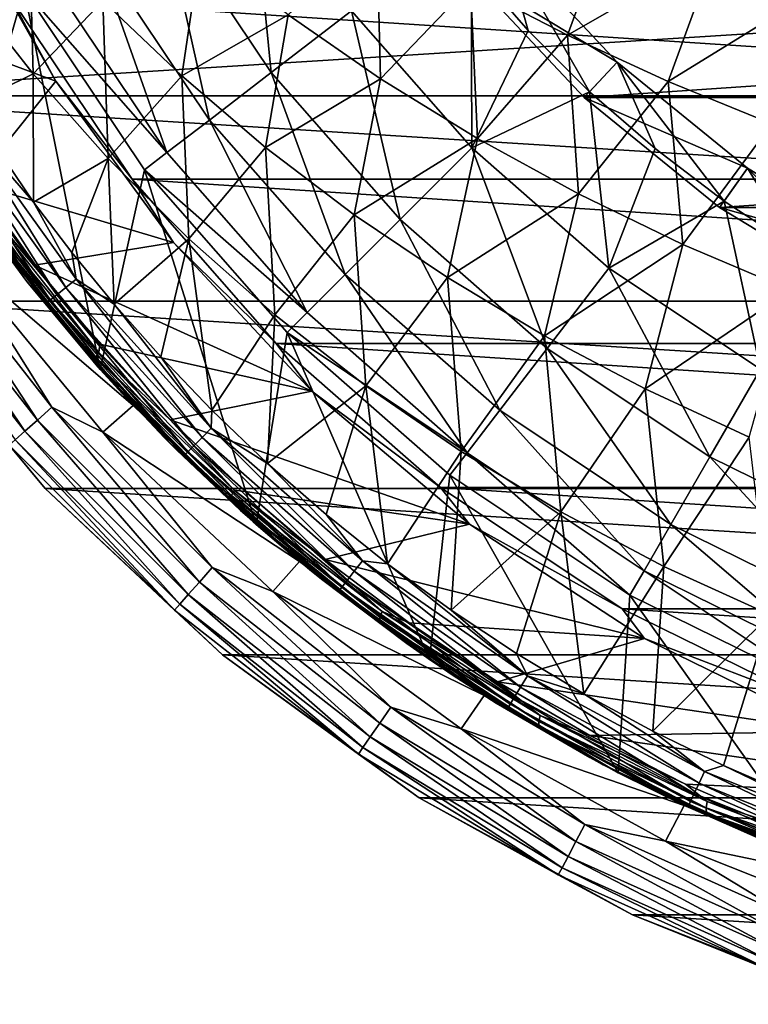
# Model space of a CAD drawing. Header units: metres. Extents: x -31 to 167, y -24 to 31.
# Tile 2 of 155: x -18 to -9, y -23 to -11. Entities that reach past the tile are written whole.
import ezdxf

# ---------------------------------------------------------------- set-up
doc = ezdxf.new("R2010")
doc.units = ezdxf.units.M
doc.layers.add('solid_12_381_042_XXX', color=7, linetype='CONTINUOUS')

msp = doc.modelspace()

# ---------------------------------------------------------------- linework, layer by layer
at = {"layer": 'solid_12_381_042_XXX'}
for points in [[(-17.753668, -10.249641, 115.540306), (-18.939672, -7.844634, 115.540306), (-18.495422, -12.812781, 115.540306)], [(-16.038996, -9.259926, 122.826996), (-14.693117, -11.274215, 122.826996), (-14.952524, -8.632657, 125.025543)], [(-14.693117, -11.274215, 122.826996), (-13.697815, -10.510501, 125.025543), (-14.952524, -8.632657, 125.025543)], [(-22.314415, -8.835392, -4), (22.31439, -8.835459, -4), (-21.031328, -11.562112, -4)], [(-21.031328, -11.562112, -4), (22.31439, -8.835459, -4), (21.031292, -11.562178, -4)], [(-19.67778, -10.516555, 127.266205), (-18.562326, -9.251702, 126.746056), (-17.363073, -11.379349, 126.186836)], [(-17.363073, -11.379349, 126.186836), (-18.562326, -9.251702, 126.746056), (-17.920458, -10.347077, 128.090302)], [(-16.87627, -9.743317, 120.487595), (-15.460134, -11.862757, 120.487595), (-16.038996, -9.259926, 122.826996)], [(-15.460134, -11.862757, 120.487595), (-14.693117, -11.274215, 122.826996), (-16.038996, -9.259926, 122.826996)], [(-10.448956, -9.245316, 145.565979), (-12.226685, -10.186636, 145.47319), (-11.022037, -10.808984, 145.503418)], [(-9.184208, -9.75174, 145.600677), (-10.448956, -9.245316, 145.565979), (-11.022037, -10.808984, 145.503418)], [(-17.689791, -9.409876, 145.256775), (-18.499195, -10.194297, 145.200439), (-17.641485, -11.290205, 145.211227)], [(-16.778614, -10.383787, 145.274689), (-17.689791, -9.409876, 145.256775), (-17.641485, -11.290205, 145.211227)], [(-13.384637, -9.519389, 145.442734), (-14.483171, -10.558069, 145.370514), (-13.339313, -11.3511, 145.396103)], [(-12.226685, -10.186636, 145.47319), (-13.384637, -9.519389, 145.442734), (-13.339313, -11.3511, 145.396103)], [(-12.294559, -10.003278, 124.040306), (-11.82938, -9.624358, 124.640305), (-10.409074, -11.145119, 124.640305)], [(-11.829184, -9.624562, 127.040306), (-12.217558, -9.939413, 127.040306), (-11.510565, -10.750318, 127.040306)], [(-11.82938, -9.624358, 124.640305), (-11.829184, -9.624562, 127.040306), (-10.409217, -11.144981, 127.040306)], [(-10.409074, -11.145119, 124.640305), (-11.82938, -9.624358, 124.640305), (-10.409217, -11.144981, 127.040306)], [(-11.829184, -9.624562, 127.040306), (-11.510565, -10.750318, 127.040306), (-10.750116, -11.510666, 127.040306)], [(-10.409217, -11.144981, 127.040306), (-11.829184, -9.624562, 127.040306), (-10.750116, -11.510666, 127.040306)], [(-16.87627, -9.743317, 120.487595), (-17.450937, -10.075085, 118.044807), (-15.986578, -12.266696, 118.044807)], [(-16.87627, -9.743317, 120.487595), (-15.986578, -12.266696, 118.044807), (-15.460134, -11.862757, 120.487595)], [(-15.56737, -9.717869, 145.344986), (-16.778614, -10.383787, 145.274689), (-15.801977, -11.316046, 145.292862)], [(-14.483171, -10.558069, 145.370514), (-15.56737, -9.717869, 145.344986), (-15.801977, -11.316046, 145.292862)], [(-9.184208, -9.75174, 145.600677), (-11.022037, -10.808984, 145.503418), (-9.776134, -11.383907, 145.533249)], [(-7.887414, -10.213965, 145.634689), (-9.184208, -9.75174, 145.600677), (-9.776134, -11.383907, 145.533249)], [(-13.697815, -10.510501, 125.025543), (-12.208733, -12.208506, 125.025543), (-12.217558, -9.939413, 127.040306)], [(-10.818725, -11.583505, 124.040306), (-12.294559, -10.003278, 124.040306), (-10.409074, -11.145119, 124.640305)], [(12.294559, -10.003278, 124.040306), (-12.294559, -10.003278, 124.040306), (-10.818725, -11.583505, 124.040306)], [(-12.208733, -12.208506, 125.025543), (-11.510565, -10.750318, 127.040306), (-12.217558, -9.939413, 127.040306)], [(12.294559, -10.003278, 124.040306), (-10.818725, -11.583505, 124.040306), (10.818725, -11.583505, 124.040306)], [(-15.986578, -12.266696, 118.044807), (-17.450937, -10.075085, 118.044807), (-17.753668, -10.249641, 115.540306)], [(-17.641485, -11.290205, 145.211227), (-18.499195, -10.194297, 145.200439), (-18.449244, -11.684975, 145.162689)], [(-17.753668, -10.249641, 115.540306), (-18.495422, -12.812781, 115.540306), (-16.81115, -14.954416, 115.540306)], [(-16.263683, -12.47958, 115.540306), (-17.753668, -10.249641, 115.540306), (-16.81115, -14.954416, 115.540306)], [(-15.986578, -12.266696, 118.044807), (-17.753668, -10.249641, 115.540306), (-16.263683, -12.47958, 115.540306)], [(-12.226685, -10.186636, 145.47319), (-13.339313, -11.3511, 145.396103), (-12.139421, -12.092172, 145.4216)], [(-11.022037, -10.808984, 145.503418), (-12.226685, -10.186636, 145.47319), (-12.139421, -12.092172, 145.4216)], [(-7.887414, -10.213965, 145.634689), (-9.776134, -11.383907, 145.533249), (-8.494644, -11.909041, 145.562546)], [(-17.920458, -10.347077, 128.090302), (17.920458, -10.347077, 128.090302), (16.417189, -12.596886, 128.090302)], [(-17.920458, -10.347077, 128.090302), (16.417189, -12.596886, 128.090302), (-16.417189, -12.596886, 128.090302)], [(-17.363073, -11.379349, 126.186836), (-17.920458, -10.347077, 128.090302), (-16.417189, -12.596886, 128.090302)], [(-16.778614, -10.383787, 145.274689), (-17.641485, -11.290205, 145.211227), (-16.711535, -12.33956, 145.222214)], [(-15.801977, -11.316046, 145.292862), (-16.778614, -10.383787, 145.274689), (-16.711535, -12.33956, 145.222214)], [(-18.373247, -12.64518, 126.65789), (-19.67778, -10.516555, 127.266205), (-17.363073, -11.379349, 126.186836)], [(-14.483171, -10.558069, 145.370514), (-15.801977, -11.316046, 145.292862), (-14.762988, -12.201865, 145.311172)], [(-13.339313, -11.3511, 145.396103), (-14.483171, -10.558069, 145.370514), (-14.762988, -12.201865, 145.311172)], [(-14.693117, -11.274215, 122.826996), (-13.095835, -13.095599, 122.826996), (-13.697815, -10.510501, 125.025543)], [(-13.095835, -13.095599, 122.826996), (-12.208733, -12.208506, 125.025543), (-13.697815, -10.510501, 125.025543)], [(-12.208733, -12.208506, 125.025543), (-10.750116, -11.510666, 127.040306), (-11.510565, -10.750318, 127.040306)], [(-11.022037, -10.808984, 145.503418), (-12.139421, -12.092172, 145.4216), (-10.889104, -12.777958, 145.446854)], [(-9.776134, -11.383907, 145.533249), (-11.022037, -10.808984, 145.503418), (-10.889104, -12.777958, 145.446854)], [(-10.818725, -11.583505, 124.040306), (-10.409074, -11.145119, 124.640305), (-8.794412, -12.458765, 124.640305)], [(-10.409217, -11.144981, 127.040306), (-10.750116, -11.510666, 127.040306), (-9.9399, -12.217217, 127.040306)], [(-10.409217, -11.144981, 127.040306), (-9.9399, -12.217217, 127.040306), (-9.082355, -12.867473, 127.040306)], [(-8.794751, -12.458478, 127.040306), (-10.409217, -11.144981, 127.040306), (-9.082355, -12.867473, 127.040306)], [(-10.409074, -11.145119, 124.640305), (-10.409217, -11.144981, 127.040306), (-8.794751, -12.458478, 127.040306)], [(-8.794412, -12.458765, 124.640305), (-10.409074, -11.145119, 124.640305), (-8.794751, -12.458478, 127.040306)], [(-17.641485, -11.290205, 145.211227), (-18.449244, -11.684975, 145.162689), (-17.637018, -12.879461, 145.163361)], [(-16.711535, -12.33956, 145.222214), (-17.641485, -11.290205, 145.211227), (-17.637018, -12.879461, 145.163361)], [(-15.801977, -11.316046, 145.292862), (-16.711535, -12.33956, 145.222214), (-15.712675, -13.337274, 145.233322)], [(-14.762988, -12.201865, 145.311172), (-15.801977, -11.316046, 145.292862), (-15.712675, -13.337274, 145.233322)], [(-15.460134, -11.862757, 120.487595), (-13.779469, -13.779222, 120.487595), (-14.693117, -11.274215, 122.826996)], [(-13.339313, -11.3511, 145.396103), (-14.762988, -12.201865, 145.311172), (-13.664762, -13.036471, 145.329514)], [(-13.779469, -13.779222, 120.487595), (-13.095835, -13.095599, 122.826996), (-14.693117, -11.274215, 122.826996)], [(-12.139421, -12.092172, 145.4216), (-13.339313, -11.3511, 145.396103), (-13.664762, -13.036471, 145.329514)], [(-18.373247, -12.64518, 126.65789), (-17.363073, -11.379349, 126.186836), (-15.904056, -13.379427, 125.506485)], [(-15.904056, -13.379427, 125.506485), (-17.363073, -11.379349, 126.186836), (-16.417189, -12.596886, 128.090302)], [(-9.776134, -11.383907, 145.533249), (-10.889104, -12.777958, 145.446854), (-9.594637, -13.405616, 145.47168)], [(-8.494644, -11.909041, 145.562546), (-9.776134, -11.383907, 145.533249), (-9.594637, -13.405616, 145.47168)], [(-21.031328, -11.562112, -4), (21.031292, -11.562178, -4), (19.416151, -14.1072, -4)], [(-21.031328, -11.562112, -4), (19.416151, -14.1072, -4), (-19.416176, -14.107165, -4)], [(-12.208733, -12.208506, 125.025543), (-10.510755, -13.69762, 125.025543), (-10.750116, -11.510666, 127.040306)], [(-9.140726, -12.948683, 124.040306), (-10.818725, -11.583505, 124.040306), (-8.794412, -12.458765, 124.640305)], [(10.818725, -11.583505, 124.040306), (-10.818725, -11.583505, 124.040306), (-9.140726, -12.948683, 124.040306)], [(-10.510755, -13.69762, 125.025543), (-9.9399, -12.217217, 127.040306), (-10.750116, -11.510666, 127.040306)], [(10.818725, -11.583505, 124.040306), (-9.140726, -12.948683, 124.040306), (9.140726, -12.948683, 124.040306)], [(-17.637018, -12.879461, 145.163361), (-18.449244, -11.684975, 145.162689), (-18.563787, -11.810652, 145.13385)], [(-18.563787, -11.810652, 145.13385), (-18.70133, -11.898202, 145.060791), (-17.236671, -13.937485, 145.061417)], [(-17.110027, -13.83502, 145.134781), (-18.563787, -11.810652, 145.13385), (-17.236671, -13.937485, 145.061417)], [(-17.637018, -12.879461, 145.163361), (-18.563787, -11.810652, 145.13385), (-17.110027, -13.83502, 145.134781)], [(-18.70133, -11.898202, 145.060791), (-18.822443, -11.975324, 144.94426), (-17.348108, -14.027683, 144.944626)], [(-17.236671, -13.937485, 145.061417), (-18.70133, -11.898202, 145.060791), (-17.348108, -14.027683, 144.944626)], [(-15.460134, -11.862757, 120.487595), (-15.986578, -12.266696, 118.044807), (-14.248685, -14.248421, 118.044807)], [(-15.460134, -11.862757, 120.487595), (-14.248685, -14.248421, 118.044807), (-13.779469, -13.779222, 120.487595)], [(-8.494644, -11.909041, 145.562546), (-9.594637, -13.405616, 145.47168), (-8.262293, -13.972307, 145.495926)], [(-18.913586, -12.033394, 144.794189), (-18.967171, -12.067579, 144.627167), (-17.480988, -14.135374, 144.627197)], [(-17.480988, -14.135374, 144.627197), (-18.967171, -12.067579, 144.627167), (-18.516741, -12.782031, 144.465256)], [(-18.822443, -11.975324, 144.94426), (-18.913586, -12.033394, 144.794189), (-17.431868, -14.095528, 144.794342)], [(-17.431868, -14.095528, 144.794342), (-18.913586, -12.033394, 144.794189), (-17.480988, -14.135374, 144.627197)], [(-17.348108, -14.027683, 144.944626), (-18.822443, -11.975324, 144.94426), (-17.431868, -14.095528, 144.794342)], [(-14.762988, -12.201865, 145.311172), (-15.712675, -13.337274, 145.233322), (-14.648249, -14.278261, 145.244476)], [(-13.664762, -13.036471, 145.329514), (-14.762988, -12.201865, 145.311172), (-14.648249, -14.278261, 145.244476)], [(-12.139421, -12.092172, 145.4216), (-13.664762, -13.036471, 145.329514), (-12.511297, -13.815769, 145.347778)], [(-10.889104, -12.777958, 145.446854), (-12.139421, -12.092172, 145.4216), (-12.511297, -13.815769, 145.347778)], [(-14.248685, -14.248421, 118.044807), (-15.986578, -12.266696, 118.044807), (-16.263683, -12.47958, 115.540306)], [(-13.095835, -13.095599, 122.826996), (-11.27448, -14.692914, 122.826996), (-12.208733, -12.208506, 125.025543)], [(-11.27448, -14.692914, 122.826996), (-10.510755, -13.69762, 125.025543), (-12.208733, -12.208506, 125.025543)], [(-10.510755, -13.69762, 125.025543), (-9.082355, -12.867473, 127.040306), (-9.9399, -12.217217, 127.040306)], [(-16.711535, -12.33956, 145.222214), (-17.637018, -12.879461, 145.163361), (-17.163723, -13.504471, 145.163773)], [(-16.711535, -12.33956, 145.222214), (-17.163723, -13.504471, 145.163773), (-16.639288, -14.146247, 145.164246)], [(-15.712675, -13.337274, 145.233322), (-16.711535, -12.33956, 145.222214), (-16.639288, -14.146247, 145.164246)], [(-16.263683, -12.47958, 115.540306), (-16.81115, -14.954416, 115.540306), (-14.880536, -16.8766, 115.540306)], [(-14.49544, -14.495886, 115.540306), (-16.263683, -12.47958, 115.540306), (-14.880536, -16.8766, 115.540306)], [(-14.248685, -14.248421, 118.044807), (-16.263683, -12.47958, 115.540306), (-14.49544, -14.495886, 115.540306)], [(-9.140726, -12.948683, 124.040306), (-8.794412, -12.458765, 124.640305), (-7.015931, -13.540281, 124.640305)], [(-8.794751, -12.458478, 127.040306), (-9.082355, -12.867473, 127.040306), (-8.183687, -13.456905, 127.040306)], [(-8.794751, -12.458478, 127.040306), (-8.183687, -13.456905, 127.040306), (-7.245767, -13.984315, 127.040306)], [(-7.016112, -13.540147, 127.040306), (-8.794751, -12.458478, 127.040306), (-7.245767, -13.984315, 127.040306)], [(-8.794412, -12.458765, 124.640305), (-8.794751, -12.458478, 127.040306), (-7.016112, -13.540147, 127.040306)], [(-7.015931, -13.540281, 124.640305), (-8.794412, -12.458765, 124.640305), (-7.016112, -13.540147, 127.040306)], [(-17.625364, -13.661716, 126.309143), (-18.373247, -12.64518, 126.65789), (-15.904056, -13.379427, 125.506485)], [(-18.328701, -12.844679, 126.65155), (-18.373247, -12.64518, 126.65789), (-17.625364, -13.661716, 126.309143)], [(-16.417189, -12.596886, 128.090302), (16.417189, -12.596886, 128.090302), (14.632557, -14.631887, 128.090302)], [(-16.417189, -12.596886, 128.090302), (14.632557, -14.631887, 128.090302), (-14.632557, -14.631887, 128.090302)], [(-15.904056, -13.379427, 125.506485), (-16.417189, -12.596886, 128.090302), (-14.632557, -14.631887, 128.090302)], [(-16.900312, -14.8536, 126.197037), (-16.840891, -14.920938, 144.467346), (-18.516741, -12.782031, 144.465256)], [(-17.480988, -14.135374, 144.627197), (-18.516741, -12.782031, 144.465256), (-16.840891, -14.920938, 144.467346)], [(-17.722528, -13.862251, 126.575203), (-16.900312, -14.8536, 126.197037), (-18.516741, -12.782031, 144.465256)], [(-18.48173, -12.832603, 126.924606), (-17.722528, -13.862251, 126.575203), (-18.516741, -12.782031, 144.465256)], [(-16.81115, -14.954416, 115.540306), (-18.495422, -12.812781, 115.540306), (-18.202883, -13.225168)], [(-10.889104, -12.777958, 145.446854), (-12.511297, -13.815769, 145.347778), (-11.308094, -14.536837, 145.365845)], [(-9.594637, -13.405616, 145.47168), (-10.889104, -12.777958, 145.446854), (-11.308094, -14.536837, 145.365845)], [(-18.393019, -12.940397, 126.80481), (-17.722528, -13.862251, 126.575203), (-18.48173, -12.832603, 126.924606)], [(-16.867573, -14.803445, 126.016899), (-18.393019, -12.940397, 126.80481), (-18.372387, -12.897515, 126.718605)], [(-18.372387, -12.897515, 126.718605), (-18.328701, -12.844679, 126.65155), (-16.82955, -14.743434, 125.952484)], [(-16.867573, -14.803445, 126.016899), (-18.372387, -12.897515, 126.718605), (-16.82955, -14.743434, 125.952484)], [(-18.328701, -12.844679, 126.65155), (-17.625364, -13.661716, 126.309143), (-16.81562, -14.639499, 125.931557)], [(-16.82955, -14.743434, 125.952484), (-18.328701, -12.844679, 126.65155), (-16.81562, -14.639499, 125.931557)], [(-17.163723, -13.504471, 145.163773), (-17.637018, -12.879461, 145.163361), (-17.110027, -13.83502, 145.134781)], [(-10.510755, -13.69762, 125.025543), (-8.632935, -14.952365, 125.025543), (-9.082355, -12.867473, 127.040306)], [(-8.632935, -14.952365, 125.025543), (-8.183687, -13.456905, 127.040306), (-9.082355, -12.867473, 127.040306)], [(-18.393019, -12.940397, 126.80481), (-16.88361, -14.85215, 126.10096), (-17.722528, -13.862251, 126.575203)], [(-16.867573, -14.803445, 126.016899), (-16.88361, -14.85215, 126.10096), (-18.393019, -12.940397, 126.80481)], [(-13.664762, -13.036471, 145.329514), (-14.648249, -14.278261, 145.244476), (-13.522161, -15.157912, 145.255615)], [(-12.511297, -13.815769, 145.347778), (-13.664762, -13.036471, 145.329514), (-13.522161, -15.157912, 145.255615)], [(-7.292141, -14.072881, 124.040306), (-9.140726, -12.948683, 124.040306), (-7.015931, -13.540281, 124.640305)], [(9.140726, -12.948683, 124.040306), (-9.140726, -12.948683, 124.040306), (-7.292141, -14.072881, 124.040306)], [(-13.779469, -13.779222, 120.487595), (-11.863034, -15.45992, 120.487595), (-13.095835, -13.095599, 122.826996)], [(-11.863034, -15.45992, 120.487595), (-11.27448, -14.692914, 122.826996), (-13.095835, -13.095599, 122.826996)], [(-19.340307, -13.34965, -0.134106), (-17.590172, -15.583532, -0.134106), (-19.141632, -13.212515, -0.034074)], [(-18.618462, -13.503809), (-19.141632, -13.212515, -0.034074), (-17.409475, -15.42345, -0.034074)], [(-17.590172, -15.583532, -0.134106), (-17.409475, -15.42345, -0.034074), (-19.141632, -13.212515, -0.034074)], [(-18.618462, -13.503809), (-16.402058, -15.401991), (-18.202883, -13.225168)], [(-16.81115, -14.954416, 115.540306), (-18.202883, -13.225168), (-16.402058, -15.401991)], [(-19.510872, -13.467381, -0.293264), (-17.745302, -15.720965, -0.293264), (-19.340307, -13.34965, -0.134106)], [(-17.745302, -15.720965, -0.293264), (-17.590172, -15.583532, -0.134106), (-19.340307, -13.34965, -0.134106)], [(-17.625364, -13.661716, 126.309143), (-15.904056, -13.379427, 125.506485), (-14.190793, -15.222461, 124.707581)], [(-15.712675, -13.337274, 145.233322), (-16.639288, -14.146247, 145.164246), (-16.062874, -14.798377, 145.164764)], [(-15.712675, -13.337274, 145.233322), (-16.062874, -14.798377, 145.164764), (-15.427292, -15.460734, 145.165329)], [(-14.190793, -15.222461, 124.707581), (-15.904056, -13.379427, 125.506485), (-14.632557, -14.631887, 128.090302)], [(-14.648249, -14.278261, 145.244476), (-15.712675, -13.337274, 145.233322), (-15.427292, -15.460734, 145.165329)], [(-9.594637, -13.405616, 145.47168), (-11.308094, -14.536837, 145.365845), (-10.060802, -15.196862, 145.383606)], [(-8.262293, -13.972307, 145.495926), (-9.594637, -13.405616, 145.47168), (-10.060802, -15.196862, 145.383606)], [(-17.864271, -15.826363, -0.50068), (-17.745302, -15.720965, -0.293264), (-19.510872, -13.467381, -0.293264)], [(-16.779526, -15.73043), (-16.402058, -15.401991), (-18.618462, -13.503809)], [(-16.779526, -15.73043), (-18.618462, -13.503809), (-17.409475, -15.42345, -0.034074)], [(-16.639288, -14.146247, 145.164246), (-17.163723, -13.504471, 145.163773), (-17.110027, -13.83502, 145.134781)], [(-16.81562, -14.639499, 125.931557), (-17.625364, -13.661716, 126.309143), (-14.190793, -15.222461, 124.707581)], [(-13.779469, -13.779222, 120.487595), (-14.248685, -14.248421, 118.044807), (-12.266993, -15.986351, 118.044807)], [(-13.779469, -13.779222, 120.487595), (-12.266993, -15.986351, 118.044807), (-11.863034, -15.45992, 120.487595)], [(-11.27448, -14.692914, 122.826996), (-9.260215, -16.03883, 122.826996), (-10.510755, -13.69762, 125.025543)], [(-9.260215, -16.03883, 122.826996), (-8.632935, -14.952365, 125.025543), (-10.510755, -13.69762, 125.025543)], [(-16.88361, -14.85215, 126.10096), (-16.900312, -14.8536, 126.197037), (-17.722528, -13.862251, 126.575203)], [(-17.110027, -13.83502, 145.134781), (-17.236671, -13.937485, 145.061417), (-15.550755, -15.798376, 145.062164)], [(-15.436627, -15.682358, 145.135895), (-17.110027, -13.83502, 145.134781), (-15.550755, -15.798376, 145.062164)], [(-16.639288, -14.146247, 145.164246), (-17.110027, -13.83502, 145.134781), (-15.436627, -15.682358, 145.135895)], [(-12.511297, -13.815769, 145.347778), (-13.522161, -15.157912, 145.255615), (-12.339818, -15.972881, 145.266647)], [(-11.308094, -14.536837, 145.365845), (-12.511297, -13.815769, 145.347778), (-12.339818, -15.972881, 145.266647)], [(-17.348108, -14.027683, 144.944626), (-17.431868, -14.095528, 144.794342), (-15.726397, -15.977074, 144.79454)], [(-17.236671, -13.937485, 145.061417), (-17.348108, -14.027683, 144.944626), (-15.651088, -15.900421, 144.945053)], [(-15.651088, -15.900421, 144.945053), (-17.348108, -14.027683, 144.944626), (-15.726397, -15.977074, 144.79454)], [(-15.550755, -15.798376, 145.062164), (-17.236671, -13.937485, 145.061417), (-15.651088, -15.900421, 144.945053)], [(-8.262293, -13.972307, 145.495926), (-10.060802, -15.196862, 145.383606), (-8.775069, -15.793036, 145.40094)], [(-17.495678, -16.428629, -4), (-17.4953, -16.429073, -1), (-19.416447, -14.106793, -1)], [(-17.938955, -15.892528, -0.742193), (-19.416447, -14.106793, -1), (-17.4953, -16.429073, -1)], [(-19.416176, -14.107165, -4), (-17.495678, -16.428629, -4), (-19.416447, -14.106793, -1)], [(-19.416176, -14.107165, -4), (19.416151, -14.1072, -4), (17.495672, -16.428635, -4)], [(-19.416176, -14.107165, -4), (17.495672, -16.428635, -4), (-17.495678, -16.428629, -4)], [(-17.431868, -14.095528, 144.794342), (-17.480988, -14.135374, 144.627197), (-15.770427, -16.021963, 144.627258)], [(-15.770427, -16.021963, 144.627258), (-17.480988, -14.135374, 144.627197), (-16.840891, -14.920938, 144.467346)], [(-15.726397, -15.977074, 144.79454), (-17.431868, -14.095528, 144.794342), (-15.770427, -16.021963, 144.627258)], [(-16.062874, -14.798377, 145.164764), (-16.639288, -14.146247, 145.164246), (-15.436627, -15.682358, 145.135895)], [(-14.648249, -14.278261, 145.244476), (-15.427292, -15.460734, 145.165329), (-14.738572, -16.119434, 145.165924)], [(-13.522161, -15.157912, 145.255615), (-14.648249, -14.278261, 145.244476), (-14.738572, -16.119434, 145.165924)], [(-12.266993, -15.986351, 118.044807), (-14.248685, -14.248421, 118.044807), (-14.49544, -14.495886, 115.540306)], [(-14.49544, -14.495886, 115.540306), (-14.880536, -16.8766, 115.540306), (-12.731733, -18.551342, 115.540306)], [(-12.479568, -16.263773, 115.540306), (-14.49544, -14.495886, 115.540306), (-12.731733, -18.551342, 115.540306)], [(-12.266993, -15.986351, 118.044807), (-14.49544, -14.495886, 115.540306), (-12.479568, -16.263773, 115.540306)], [(-16.82955, -14.743434, 125.952484), (-16.81562, -14.639499, 125.931557), (-15.944351, -15.577224, 125.525276)], [(-15.944351, -15.577224, 125.525276), (-16.81562, -14.639499, 125.931557), (-14.190793, -15.222461, 124.707581)], [(-14.632557, -14.631887, 128.090302), (14.632557, -14.631887, 128.090302), (12.59705, -16.41699, 128.090302)], [(-14.632557, -14.631887, 128.090302), (12.59705, -16.41699, 128.090302), (-12.59705, -16.41699, 128.090302)], [(-14.190793, -15.222461, 124.707581), (-14.632557, -14.631887, 128.090302), (-12.59705, -16.41699, 128.090302)], [(-11.308094, -14.536837, 145.365845), (-12.339818, -15.972881, 145.266647), (-11.106874, -16.720024, 145.277512)], [(-10.060802, -15.196862, 145.383606), (-11.308094, -14.536837, 145.365845), (-11.106874, -16.720024, 145.277512)], [(-16.867573, -14.803445, 126.016899), (-16.82955, -14.743434, 125.952484), (-15.152329, -16.451221, 125.170387)], [(-15.152329, -16.451221, 125.170387), (-16.82955, -14.743434, 125.952484), (-15.944351, -15.577224, 125.525276)], [(-11.863034, -15.45992, 120.487595), (-9.74362, -16.876095, 120.487595), (-11.27448, -14.692914, 122.826996)], [(-9.74362, -16.876095, 120.487595), (-9.260215, -16.03883, 122.826996), (-11.27448, -14.692914, 122.826996)], [(-16.88361, -14.85215, 126.10096), (-16.016556, -15.80253, 125.790276), (-16.900312, -14.8536, 126.197037)], [(-16.900312, -14.8536, 126.197037), (-16.016556, -15.80253, 125.790276), (-16.840891, -14.920938, 144.467346)], [(-15.184216, -16.517487, 125.231934), (-16.88361, -14.85215, 126.10096), (-16.867573, -14.803445, 126.016899)], [(-16.88361, -14.85215, 126.10096), (-15.195272, -16.571266, 125.313675), (-16.016556, -15.80253, 125.790276)], [(-15.184216, -16.517487, 125.231934), (-15.195272, -16.571266, 125.313675), (-16.88361, -14.85215, 126.10096)], [(-15.184216, -16.517487, 125.231934), (-16.867573, -14.803445, 126.016899), (-15.152329, -16.451221, 125.170387)], [(-15.427292, -15.460734, 145.165329), (-16.062874, -14.798377, 145.164764), (-15.436627, -15.682358, 145.135895)], [(-15.072978, -16.70495, 125.356293), (-14.919424, -16.842232, 144.469788), (-16.840891, -14.920938, 144.467346)], [(-15.770427, -16.021963, 144.627258), (-16.840891, -14.920938, 144.467346), (-14.919424, -16.842232, 144.469788)], [(-15.867751, -15.951942, 125.721832), (-15.072978, -16.70495, 125.356293), (-16.840891, -14.920938, 144.467346)], [(-16.016556, -15.80253, 125.790276), (-15.867751, -15.951942, 125.721832), (-16.840891, -14.920938, 144.467346)], [(-14.880536, -16.8766, 115.540306), (-16.81115, -14.954416, 115.540306), (-16.402058, -15.401991)], [(-9.260215, -16.03883, 122.826996), (-7.087505, -17.110315, 122.826996), (-8.632935, -14.952365, 125.025543)], [(-15.944351, -15.577224, 125.525276), (-14.190793, -15.222461, 124.707581), (-12.239072, -16.871004, 123.797478)], [(-13.522161, -15.157912, 145.255615), (-14.738572, -16.119434, 145.165924), (-14.015005, -16.753326, 145.16655)], [(-12.239072, -16.871004, 123.797478), (-14.190793, -15.222461, 124.707581), (-12.59705, -16.41699, 128.090302)], [(-13.522161, -15.157912, 145.255615), (-14.015005, -16.753326, 145.16655), (-13.252647, -17.363495, 145.167236)], [(-12.339818, -15.972881, 145.266647), (-13.522161, -15.157912, 145.255615), (-13.252647, -17.363495, 145.167236)], [(-10.060802, -15.196862, 145.383606), (-11.106874, -16.720024, 145.277512), (-9.828983, -17.396196, 145.288132)], [(-8.775069, -15.793036, 145.40094), (-10.060802, -15.196862, 145.383606), (-9.828983, -17.396196, 145.288132)], [(-17.590172, -15.583532, -0.134106), (-15.583532, -17.590172, -0.134106), (-17.409475, -15.42345, -0.034074)], [(-16.779526, -15.73043), (-17.409475, -15.42345, -0.034074), (-15.42345, -17.409475, -0.034074)], [(-15.583532, -17.590172, -0.134106), (-15.42345, -17.409475, -0.034074), (-17.409475, -15.42345, -0.034074)], [(-16.779526, -15.73043), (-14.342162, -17.33637), (-16.402058, -15.401991)], [(-14.880536, -16.8766, 115.540306), (-16.402058, -15.401991), (-14.342162, -17.33637)], [(-14.738572, -16.119434, 145.165924), (-15.427292, -15.460734, 145.165329), (-15.436627, -15.682358, 145.135895)], [(-11.863034, -15.45992, 120.487595), (-12.266993, -15.986351, 118.044807), (-10.075409, -17.45075, 118.044807)], [(-11.863034, -15.45992, 120.487595), (-10.075409, -17.45075, 118.044807), (-9.74362, -16.876095, 120.487595)], [(-17.745302, -15.720965, -0.293264), (-15.720965, -17.745302, -0.293264), (-17.590172, -15.583532, -0.134106)], [(-15.720965, -17.745302, -0.293264), (-15.583532, -17.590172, -0.134106), (-17.590172, -15.583532, -0.134106)], [(-15.014461, -16.467838, 125.09166), (-15.944351, -15.577224, 125.525276), (-12.239072, -16.871004, 123.797478)], [(-15.152329, -16.451221, 125.170387), (-15.944351, -15.577224, 125.525276), (-15.014461, -16.467838, 125.09166)], [(-17.864271, -15.826363, -0.50068), (-15.826363, -17.864271, -0.50068), (-17.745302, -15.720965, -0.293264)], [(-15.826363, -17.864271, -0.50068), (-15.720965, -17.745302, -0.293264), (-17.745302, -15.720965, -0.293264)], [(-14.675787, -17.709276), (-14.342162, -17.33637), (-16.779526, -15.73043)], [(-14.675787, -17.709276), (-16.779526, -15.73043), (-15.42345, -17.409475, -0.034074)], [(-15.436627, -15.682358, 145.135895), (-15.550755, -15.798376, 145.062164), (-13.665211, -17.456984, 145.062927)], [(-13.565063, -17.328951, 145.137085), (-15.436627, -15.682358, 145.135895), (-13.665211, -17.456984, 145.062927)], [(-14.738572, -16.119434, 145.165924), (-15.436627, -15.682358, 145.135895), (-13.565063, -17.328951, 145.137085)], [(-17.938955, -15.892528, -0.742193), (-15.892528, -17.938955, -0.742193), (-17.864271, -15.826363, -0.50068)], [(-15.892528, -17.938955, -0.742193), (-15.826363, -17.864271, -0.50068), (-17.864271, -15.826363, -0.50068)], [(-15.195272, -16.571266, 125.313675), (-15.867751, -15.951942, 125.721832), (-16.016556, -15.80253, 125.790276)], [(-15.550755, -15.798376, 145.062164), (-15.651088, -15.900421, 144.945053), (-13.753158, -17.569487, 144.94545)], [(-13.665211, -17.456984, 145.062927), (-15.550755, -15.798376, 145.062164), (-13.753158, -17.569487, 144.94545)], [(-8.775069, -15.793036, 145.40094), (-9.828983, -17.396196, 145.288132), (-8.511797, -17.998259, 145.298431)], [(-17.938955, -15.892528, -0.742193), (-17.4953, -16.429073, -1), (-15.892528, -17.938955, -0.742193)], [(-14.219832, -17.436707, 124.953499), (-15.072978, -16.70495, 125.356293), (-15.867751, -15.951942, 125.721832)], [(-15.195272, -16.571266, 125.313675), (-14.219832, -17.436707, 124.953499), (-15.867751, -15.951942, 125.721832)], [(-15.726397, -15.977074, 144.79454), (-15.770427, -16.021963, 144.627258), (-13.857441, -17.703108, 144.627197)], [(-15.651088, -15.900421, 144.945053), (-15.726397, -15.977074, 144.79454), (-13.819057, -17.653862, 144.794647)], [(-13.819057, -17.653862, 144.794647), (-15.726397, -15.977074, 144.79454), (-13.857441, -17.703108, 144.627197)], [(-13.753158, -17.569487, 144.94545), (-15.651088, -15.900421, 144.945053), (-13.819057, -17.653862, 144.794647)], [(-12.339818, -15.972881, 145.266647), (-13.252647, -17.363495, 145.167236), (-12.46448, -17.938911, 145.167984)], [(-12.266993, -15.986351, 118.044807), (-12.479568, -16.263773, 115.540306), (-10.250444, -17.753241, 115.540306)], [(-11.106874, -16.720024, 145.277512), (-12.339818, -15.972881, 145.266647), (-12.46448, -17.938911, 145.167984)], [(-10.075409, -17.45075, 118.044807), (-12.266993, -15.986351, 118.044807), (-10.250444, -17.753241, 115.540306)], [(-13.857441, -17.703108, 144.627197), (-15.770427, -16.021963, 144.627258), (-14.919424, -16.842232, 144.469788)], [(-9.74362, -16.876095, 120.487595), (-7.45749, -18.003515, 120.487595), (-9.260215, -16.03883, 122.826996)], [(-7.45749, -18.003515, 120.487595), (-7.087505, -17.110315, 122.826996), (-9.260215, -16.03883, 122.826996)], [(-14.015005, -16.753326, 145.16655), (-14.738572, -16.119434, 145.165924), (-13.565063, -17.328951, 145.137085)], [(-12.479568, -16.263773, 115.540306), (-12.731733, -18.551342, 115.540306), (-10.396052, -19.954201, 115.540306)], [(-10.250444, -17.753241, 115.540306), (-12.479568, -16.263773, 115.540306), (-10.396052, -19.954201, 115.540306)], [(-17.495678, -16.428629, -4), (-15.298251, -18.492151, -4), (-17.4953, -16.429073, -1)], [(-17.495678, -16.428629, -4), (17.495672, -16.428635, -4), (15.29828, -18.492128, -4)], [(-17.495678, -16.428629, -4), (15.29828, -18.492128, -4), (-15.298251, -18.492151, -4)], [(-15.298251, -18.492151, -4), (-15.298245, -18.49226, -1), (-17.4953, -16.429073, -1)], [(-15.892528, -17.938955, -0.742193), (-17.4953, -16.429073, -1), (-15.298245, -18.49226, -1)], [(-15.184216, -16.517487, 125.231934), (-15.152329, -16.451221, 125.170387), (-13.321476, -17.954605, 124.316643)], [(-15.152329, -16.451221, 125.170387), (-15.014461, -16.467838, 125.09166), (-14.026778, -17.309954, 124.631096)], [(-13.321476, -17.954605, 124.316643), (-15.152329, -16.451221, 125.170387), (-14.026778, -17.309954, 124.631096)], [(-14.026778, -17.309954, 124.631096), (-15.014461, -16.467838, 125.09166), (-12.239072, -16.871004, 123.797478)], [(-12.59705, -16.41699, 128.090302), (12.59705, -16.41699, 128.090302), (10.346453, -17.92079, 128.090302)], [(-12.59705, -16.41699, 128.090302), (10.346453, -17.92079, 128.090302), (-10.346453, -17.92079, 128.090302)], [(-12.239072, -16.871004, 123.797478), (-12.59705, -16.41699, 128.090302), (-10.346453, -17.92079, 128.090302)], [(-13.346867, -18.026205, 124.37516), (-15.195272, -16.571266, 125.313675), (-15.184216, -16.517487, 125.231934)], [(-15.195272, -16.571266, 125.313675), (-13.35265, -18.084316, 124.454445), (-14.219832, -17.436707, 124.953499)], [(-13.346867, -18.026205, 124.37516), (-13.35265, -18.084316, 124.454445), (-15.195272, -16.571266, 125.313675)], [(-13.346867, -18.026205, 124.37516), (-15.184216, -16.517487, 125.231934), (-13.321476, -17.954605, 124.316643)], [(-15.072978, -16.70495, 125.356293), (-14.071728, -17.556664, 124.895485), (-14.919424, -16.842232, 144.469788)], [(-14.219832, -17.436707, 124.953499), (-14.071728, -17.556664, 124.895485), (-15.072978, -16.70495, 125.356293)], [(-11.106874, -16.720024, 145.277512), (-12.46448, -17.938911, 145.167984), (-11.654781, -18.476206, 145.168808)], [(-11.106874, -16.720024, 145.277512), (-11.654781, -18.476206, 145.168808), (-10.822124, -18.976988, 145.169708)], [(-9.828983, -17.396196, 145.288132), (-11.106874, -16.720024, 145.277512), (-10.822124, -18.976988, 145.169708)], [(-13.015348, -18.353493, 124.409546), (-12.780359, -18.517895, 144.472549), (-14.919424, -16.842232, 144.469788)], [(-13.857441, -17.703108, 144.627197), (-14.919424, -16.842232, 144.469788), (-12.780359, -18.517895, 144.472549)], [(-14.071728, -17.556664, 124.895485), (-13.015348, -18.353493, 124.409546), (-14.919424, -16.842232, 144.469788)], [(-13.252647, -17.363495, 145.167236), (-14.015005, -16.753326, 145.16655), (-13.565063, -17.328951, 145.137085)], [(-12.731733, -18.551342, 115.540306), (-14.880536, -16.8766, 115.540306), (-14.342162, -17.33637)], [(-14.026778, -17.309954, 124.631096), (-12.239072, -16.871004, 123.797478), (-10.07133, -18.288511, 122.786644)], [(-10.07133, -18.288511, 122.786644), (-12.239072, -16.871004, 123.797478), (-10.346453, -17.92079, 128.090302)], [(-9.74362, -16.876095, 120.487595), (-10.075409, -17.45075, 118.044807), (-7.711432, -18.616562, 118.044807)], [(-9.74362, -16.876095, 120.487595), (-7.711432, -18.616562, 118.044807), (-7.45749, -18.003515, 120.487595)], [(-12.984799, -18.097109, 124.145218), (-14.026778, -17.309954, 124.631096), (-10.07133, -18.288511, 122.786644)], [(-13.321476, -17.954605, 124.316643), (-14.026778, -17.309954, 124.631096), (-12.984799, -18.097109, 124.145218)], [(-13.565063, -17.328951, 145.137085), (-13.665211, -17.456984, 145.062927), (-11.604272, -18.892014, 145.063904)], [(-11.519383, -18.753668, 145.138565), (-13.565063, -17.328951, 145.137085), (-11.604272, -18.892014, 145.063904)], [(-13.252647, -17.363495, 145.167236), (-13.565063, -17.328951, 145.137085), (-11.519383, -18.753668, 145.138565)], [(-15.583532, -17.590172, -0.134106), (-13.34965, -19.340307, -0.134106), (-15.42345, -17.409475, -0.034074)], [(-14.675787, -17.709276), (-15.42345, -17.409475, -0.034074), (-13.212515, -19.141632, -0.034074)], [(-13.34965, -19.340307, -0.134106), (-13.212515, -19.141632, -0.034074), (-15.42345, -17.409475, -0.034074)], [(-14.675787, -17.709276), (-12.055897, -18.99744), (-14.342162, -17.33637)], [(-12.731733, -18.551342, 115.540306), (-14.342162, -17.33637), (-12.055897, -18.99744)], [(-12.451872, -18.739548, 124.129089), (-14.071728, -17.556664, 124.895485), (-14.219832, -17.436707, 124.953499)], [(-13.35265, -18.084316, 124.454445), (-12.451872, -18.739548, 124.129089), (-14.219832, -17.436707, 124.953499)], [(-12.46448, -17.938911, 145.167984), (-13.252647, -17.363495, 145.167236), (-11.519383, -18.753668, 145.138565)], [(-9.828983, -17.396196, 145.288132), (-10.822124, -18.976988, 145.169708), (-9.967396, -19.44084, 145.17067)], [(-10.075409, -17.45075, 118.044807), (-10.250444, -17.753241, 115.540306), (-7.845351, -18.939327, 115.540306)], [(-7.711432, -18.616562, 118.044807), (-10.075409, -17.45075, 118.044807), (-7.845351, -18.939327, 115.540306)], [(-8.511797, -17.998259, 145.298431), (-9.828983, -17.396196, 145.288132), (-9.967396, -19.44084, 145.17067)], [(-12.451872, -18.739548, 124.129089), (-13.015348, -18.353493, 124.409546), (-14.071728, -17.556664, 124.895485)], [(-13.753158, -17.569487, 144.94545), (-13.819057, -17.653862, 144.794647), (-11.734374, -19.104334, 144.79483)], [(-13.665211, -17.456984, 145.062927), (-13.753158, -17.569487, 144.94545), (-11.678717, -19.013437, 144.945969)], [(-11.678717, -19.013437, 144.945969), (-13.753158, -17.569487, 144.94545), (-11.734374, -19.104334, 144.79483)], [(-11.604272, -18.892014, 145.063904), (-13.665211, -17.456984, 145.062927), (-11.678717, -19.013437, 144.945969)], [(-15.720965, -17.745302, -0.293264), (-13.467381, -19.510872, -0.293264), (-15.583532, -17.590172, -0.134106)], [(-13.467381, -19.510872, -0.293264), (-13.34965, -19.340307, -0.134106), (-15.583532, -17.590172, -0.134106)], [(-13.819057, -17.653862, 144.794647), (-13.857441, -17.703108, 144.627197), (-11.766637, -19.157171, 144.627182)], [(-11.734374, -19.104334, 144.79483), (-13.819057, -17.653862, 144.794647), (-11.766637, -19.157171, 144.627182)], [(-15.826363, -17.864271, -0.50068), (-13.557671, -19.641676, -0.50068), (-15.720965, -17.745302, -0.293264)], [(-13.557671, -19.641676, -0.50068), (-13.467381, -19.510872, -0.293264), (-15.720965, -17.745302, -0.293264)], [(-12.34033, -19.409107), (-12.055897, -18.99744), (-14.675787, -17.709276)], [(-12.34033, -19.409107), (-14.675787, -17.709276), (-13.212515, -19.141632, -0.034074)], [(-11.766637, -19.157171, 144.627182), (-13.857441, -17.703108, 144.627197), (-12.780359, -18.517895, 144.472549)], [(-10.250444, -17.753241, 115.540306), (-10.396052, -19.954201, 115.540306), (-7.907802, -21.064516, 115.540306)], [(-7.845351, -18.939327, 115.540306), (-10.250444, -17.753241, 115.540306), (-7.907802, -21.064516, 115.540306)], [(-15.892528, -17.938955, -0.742193), (-13.614351, -19.723793, -0.742193), (-15.826363, -17.864271, -0.50068)], [(-15.892528, -17.938955, -0.742193), (-15.298245, -18.49226, -1), (-13.614351, -19.723793, -0.742193)], [(-13.614351, -19.723793, -0.742193), (-13.557671, -19.641676, -0.50068), (-15.826363, -17.864271, -0.50068)], [(-11.654781, -18.476206, 145.168808), (-12.46448, -17.938911, 145.167984), (-11.519383, -18.753668, 145.138565)], [(-10.346453, -17.92079, 128.090302), (10.346453, -17.92079, 128.090302), (7.918534, -19.118103, 128.090302)], [(-10.346453, -17.92079, 128.090302), (7.918534, -19.118103, 128.090302), (-7.918534, -19.118103, 128.090302)], [(-10.07133, -18.288511, 122.786644), (-10.346453, -17.92079, 128.090302), (-7.918534, -19.118103, 128.090302)], [(-11.379583, -19.319666, 123.457802), (-13.35265, -18.084316, 124.454445), (-13.346867, -18.026205, 124.37516)], [(-13.346867, -18.026205, 124.37516), (-13.321476, -17.954605, 124.316643), (-11.360952, -19.243618, 123.402435)], [(-11.379583, -19.319666, 123.457802), (-13.346867, -18.026205, 124.37516), (-11.360952, -19.243618, 123.402435)], [(-13.321476, -17.954605, 124.316643), (-12.984799, -18.097109, 124.145218), (-11.890758, -18.826796, 123.635056)], [(-11.360952, -19.243618, 123.402435), (-13.321476, -17.954605, 124.316643), (-11.890758, -18.826796, 123.635056)], [(-8.511797, -17.998259, 145.298431), (-9.967396, -19.44084, 145.17067), (-9.09237, -19.866219, 145.171722)], [(-8.511797, -17.998259, 145.298431), (-9.09237, -19.866219, 145.171722), (-8.19933, -20.252583, 145.172806)], [(-13.35265, -18.084316, 124.454445), (-11.379881, -19.381386, 123.534531), (-12.451872, -18.739548, 124.129089)], [(-11.379583, -19.319666, 123.457802), (-11.379881, -19.381386, 123.534531), (-13.35265, -18.084316, 124.454445)], [(-11.890758, -18.826796, 123.635056), (-12.984799, -18.097109, 124.145218), (-10.07133, -18.288511, 122.786644)], [(-11.890758, -18.826796, 123.635056), (-10.07133, -18.288511, 122.786644), (-7.716528, -19.441261, 121.688576)], [(-7.716528, -19.441261, 121.688576), (-10.07133, -18.288511, 122.786644), (-7.918534, -19.118103, 128.090302)], [(-13.015348, -18.353493, 124.409546), (-11.906802, -19.091309, 123.899513), (-12.780359, -18.517895, 144.472549)], [(-12.451872, -18.739548, 124.129089), (-11.906802, -19.091309, 123.899513), (-13.015348, -18.353493, 124.409546)], [(-15.298251, -18.492151, -4), (15.29828, -18.492128, -4), (12.859702, -20.263912, -4)], [(-15.298251, -18.492151, -4), (-12.85993, -20.263815, -1), (-15.298245, -18.49226, -1)], [(-15.298251, -18.492151, -4), (-12.85965, -20.263948, -4), (-12.85993, -20.263815, -1)], [(-15.298251, -18.492151, -4), (12.859702, -20.263912, -4), (-12.85965, -20.263948, -4)], [(-13.614351, -19.723793, -0.742193), (-15.298245, -18.49226, -1), (-12.85993, -20.263815, -1)], [(-10.749416, -19.766134, 123.366936), (-10.45521, -19.923319, 144.475616), (-12.780359, -18.517895, 144.472549)], [(-11.766637, -19.157171, 144.627182), (-12.780359, -18.517895, 144.472549), (-10.45521, -19.923319, 144.475616)], [(-11.906802, -19.091309, 123.899513), (-10.749416, -19.766134, 123.366936), (-12.780359, -18.517895, 144.472549)], [(-10.396052, -19.954201, 115.540306), (-12.731733, -18.551342, 115.540306), (-12.055897, -18.99744)], [(-10.822124, -18.976988, 145.169708), (-11.654781, -18.476206, 145.168808), (-11.519383, -18.753668, 145.138565)], [(-10.581893, -19.854532, 123.257103), (-11.906802, -19.091309, 123.899513), (-12.451872, -18.739548, 124.129089)], [(-11.379881, -19.381386, 123.534531), (-10.581893, -19.854532, 123.257103), (-12.451872, -18.739548, 124.129089)], [(-11.519383, -18.753668, 145.138565), (-11.604272, -18.892014, 145.063904), (-9.394245, -20.085186, 145.065155)], [(-9.325683, -19.938377, 145.140427), (-11.519383, -18.753668, 145.138565), (-9.394245, -20.085186, 145.065155)], [(-10.822124, -18.976988, 145.169708), (-11.519383, -18.753668, 145.138565), (-9.325683, -19.938377, 145.140427)], [(-10.74789, -19.494331, 123.102127), (-11.890758, -18.826796, 123.635056), (-7.716528, -19.441261, 121.688576)], [(-11.360952, -19.243618, 123.402435), (-11.890758, -18.826796, 123.635056), (-10.74789, -19.494331, 123.102127)], [(-11.604272, -18.892014, 145.063904), (-11.678717, -19.013437, 144.945969), (-9.454268, -20.213856, 144.946671)], [(-9.394245, -20.085186, 145.065155), (-11.604272, -18.892014, 145.063904), (-9.454268, -20.213856, 144.946671)], [(-12.34033, -19.409107), (-9.579649, -20.358761), (-12.055897, -18.99744)], [(-10.396052, -19.954201, 115.540306), (-12.055897, -18.99744), (-9.579649, -20.358761)], [(-11.678717, -19.013437, 144.945969), (-11.734374, -19.104334, 144.79483), (-9.499019, -20.309961, 144.795151)], [(-9.454268, -20.213856, 144.946671), (-11.678717, -19.013437, 144.945969), (-9.499019, -20.309961, 144.795151)], [(-9.967396, -19.44084, 145.17067), (-10.822124, -18.976988, 145.169708), (-9.325683, -19.938377, 145.140427)], [(-13.34965, -19.340307, -0.134106), (-10.9211, -20.808418, -0.134106), (-13.212515, -19.141632, -0.034074)], [(-12.34033, -19.409107), (-13.212515, -19.141632, -0.034074), (-10.808912, -20.594662, -0.034074)], [(-10.9211, -20.808418, -0.134106), (-10.808912, -20.594662, -0.034074), (-13.212515, -19.141632, -0.034074)], [(-10.581893, -19.854532, 123.257103), (-10.749416, -19.766134, 123.366936), (-11.906802, -19.091309, 123.899513)], [(-11.734374, -19.104334, 144.79483), (-11.766637, -19.157171, 144.627182), (-9.524799, -20.365549, 144.627258)], [(-9.524799, -20.365549, 144.627258), (-11.766637, -19.157171, 144.627182), (-10.45521, -19.923319, 144.475616)], [(-9.499019, -20.309961, 144.795151), (-11.734374, -19.104334, 144.79483), (-9.524799, -20.365549, 144.627258)], [(-11.379583, -19.319666, 123.457802), (-11.360952, -19.243618, 123.402435), (-9.294055, -20.311033, 122.438629)], [(-11.360952, -19.243618, 123.402435), (-10.74789, -19.494331, 123.102127), (-9.56103, -20.095524, 122.548683)], [(-9.294055, -20.311033, 122.438629), (-11.360952, -19.243618, 123.402435), (-9.56103, -20.095524, 122.548683)], [(-13.467381, -19.510872, -0.293264), (-11.017414, -20.991928, -0.293264), (-13.34965, -19.340307, -0.134106)], [(-11.017414, -20.991928, -0.293264), (-10.9211, -20.808418, -0.134106), (-13.34965, -19.340307, -0.134106)], [(-9.810481, -20.802723), (-9.579649, -20.358761), (-12.34033, -19.409107)], [(-9.810481, -20.802723), (-12.34033, -19.409107), (-10.808912, -20.594662, -0.034074)], [(-9.305738, -20.390671, 122.490753), (-11.379881, -19.381386, 123.534531), (-11.379583, -19.319666, 123.457802)], [(-11.379881, -19.381386, 123.534531), (-9.300397, -20.455305, 122.56485), (-10.581893, -19.854532, 123.257103)], [(-9.305738, -20.390671, 122.490753), (-9.300397, -20.455305, 122.56485), (-11.379881, -19.381386, 123.534531)], [(-9.305738, -20.390671, 122.490753), (-11.379583, -19.319666, 123.457802), (-9.294055, -20.311033, 122.438629)], [(-13.557671, -19.641676, -0.50068), (-11.091277, -21.132664, -0.50068), (-13.467381, -19.510872, -0.293264)], [(-11.091277, -21.132664, -0.50068), (-11.017414, -20.991928, -0.293264), (-13.467381, -19.510872, -0.293264)], [(-10.74789, -19.494331, 123.102127), (-7.716528, -19.441261, 121.688576), (-5.21175, -20.299137, 120.520584)], [(-9.56103, -20.095524, 122.548683), (-10.74789, -19.494331, 123.102127), (-5.21175, -20.299137, 120.520584)], [(-9.09237, -19.866219, 145.171722), (-9.967396, -19.44084, 145.17067), (-9.325683, -19.938377, 145.140427)], [(-13.614351, -19.723793, -0.742193), (-11.137647, -21.221012, -0.742193), (-13.557671, -19.641676, -0.50068)], [(-11.137647, -21.221012, -0.742193), (-11.091277, -21.132664, -0.50068), (-13.557671, -19.641676, -0.50068)], [(-13.614351, -19.723793, -0.742193), (-12.85993, -20.263815, -1), (-11.137647, -21.221012, -0.742193)], [(-10.749416, -19.766134, 123.366936), (-9.547162, -20.374044, 122.814003), (-10.45521, -19.923319, 144.475616)], [(-10.581893, -19.854532, 123.257103), (-9.547162, -20.374044, 122.814003), (-10.749416, -19.766134, 123.366936)], [(-8.628168, -20.77673, 122.346069), (-9.547162, -20.374044, 122.814003), (-10.581893, -19.854532, 123.257103)], [(-9.300397, -20.455305, 122.56485), (-8.628168, -20.77673, 122.346069), (-10.581893, -19.854532, 123.257103)], [(-9.09237, -19.866219, 145.171722), (-9.325683, -19.938377, 145.140427), (-7.011864, -20.868017, 145.142548)], [(-8.19933, -20.252583, 145.172806), (-9.09237, -19.866219, 145.171722), (-7.011864, -20.868017, 145.142548)], [(-8.303987, -20.911572, 122.241737), (-7.977762, -21.038187, 144.478928), (-10.45521, -19.923319, 144.475616)], [(-9.524799, -20.365549, 144.627258), (-10.45521, -19.923319, 144.475616), (-7.977762, -21.038187, 144.478928)], [(-9.547162, -20.374044, 122.814003), (-8.303987, -20.911572, 122.241737), (-10.45521, -19.923319, 144.475616)], [(-7.907802, -21.064516, 115.540306), (-10.396052, -19.954201, 115.540306), (-9.579649, -20.358761)], [(-9.325683, -19.938377, 145.140427), (-9.394245, -20.085186, 145.065155), (-7.06326, -21.021317, 145.066528)], [(-7.011864, -20.868017, 145.142548), (-9.325683, -19.938377, 145.140427), (-7.06326, -21.021317, 145.066528)], [(-8.332438, -20.627819, 121.975784), (-9.56103, -20.095524, 122.548683), (-5.21175, -20.299137, 120.520584)], [(-9.294055, -20.311033, 122.438629), (-9.56103, -20.095524, 122.548683), (-8.332438, -20.627819, 121.975784)], [(-9.394245, -20.085186, 145.065155), (-9.454268, -20.213856, 144.946671), (-7.108155, -21.155445, 144.947418)], [(-7.06326, -21.021317, 145.066528), (-9.394245, -20.085186, 145.065155), (-7.108155, -21.155445, 144.947418)], [(-12.85965, -20.263948, -4), (-10.218808, -21.715799, -1), (-12.85993, -20.263815, -1)], [(-11.137647, -21.221012, -0.742193), (-12.85993, -20.263815, -1), (-10.218808, -21.715799, -1)], [(-9.454268, -20.213856, 144.946671), (-9.499019, -20.309961, 144.795151), (-7.141505, -21.25535, 144.79541)], [(-7.108155, -21.155445, 144.947418), (-9.454268, -20.213856, 144.946671), (-7.141505, -21.25535, 144.79541)], [(-12.85965, -20.263948, -4), (12.859702, -20.263912, -4), (10.218286, -21.716007, -4)], [(-12.85965, -20.263948, -4), (-10.218121, -21.716084, -4), (-10.218808, -21.715799, -1)], [(-12.85965, -20.263948, -4), (10.218286, -21.716007, -4), (-10.218121, -21.716084, -4)], [(-9.810481, -20.802723), (-6.952882, -21.398771), (-9.579649, -20.358761)], [(-7.907802, -21.064516, 115.540306), (-9.579649, -20.358761), (-6.952882, -21.398771)], [(-8.628168, -20.77673, 122.346069), (-8.303987, -20.911572, 122.241737), (-9.547162, -20.374044, 122.814003)], [(-9.499019, -20.309961, 144.795151), (-9.524799, -20.365549, 144.627258), (-7.160564, -21.312784, 144.627258)], [(-7.160564, -21.312784, 144.627258), (-9.524799, -20.365549, 144.627258), (-7.977762, -21.038187, 144.478928)], [(-7.141505, -21.25535, 144.79541), (-9.499019, -20.309961, 144.795151), (-7.160564, -21.312784, 144.627258)], [(-9.305738, -20.390671, 122.490753), (-9.294055, -20.311033, 122.438629), (-7.143175, -21.151735, 121.435654)], [(-7.143175, -21.151735, 121.435654), (-9.294055, -20.311033, 122.438629), (-8.332438, -20.627819, 121.975784)], [(-7.147782, -21.23414, 121.484482), (-9.300397, -20.455305, 122.56485), (-9.305738, -20.390671, 122.490753)], [(-7.147782, -21.23414, 121.484482), (-9.305738, -20.390671, 122.490753), (-7.143175, -21.151735, 121.435654)], [(-9.300397, -20.455305, 122.56485), (-7.136697, -21.30102, 121.555901), (-8.628168, -20.77673, 122.346069)], [(-7.147782, -21.23414, 121.484482), (-7.136697, -21.30102, 121.555901), (-9.300397, -20.455305, 122.56485)], [(-10.9211, -20.808418, -0.134106), (-8.333295, -21.973093, -0.134106), (-10.808912, -20.594662, -0.034074)], [(-9.810481, -20.802723), (-10.808912, -20.594662, -0.034074), (-8.247691, -21.747374, -0.034074)], [(-8.333295, -21.973093, -0.134106), (-8.247691, -21.747374, -0.034074), (-10.808912, -20.594662, -0.034074)], [(-11.017414, -20.991928, -0.293264), (-8.406787, -22.166876, -0.293264), (-10.9211, -20.808418, -0.134106)], [(-8.406787, -22.166876, -0.293264), (-8.333295, -21.973093, -0.134106), (-10.9211, -20.808418, -0.134106)], [(-7.126499, -21.868082), (-6.952882, -21.398771), (-9.810481, -20.802723)], [(-7.126499, -21.868082), (-9.810481, -20.802723), (-8.247691, -21.747374, -0.034074)], [(-11.091277, -21.132664, -0.50068), (-8.463148, -22.315489, -0.50068), (-11.017414, -20.991928, -0.293264)], [(-8.463148, -22.315489, -0.50068), (-8.406787, -22.166876, -0.293264), (-11.017414, -20.991928, -0.293264)], [(-11.137647, -21.221012, -0.742193), (-8.49853, -22.408783, -0.742193), (-11.091277, -21.132664, -0.50068)], [(-11.137647, -21.221012, -0.742193), (-10.218808, -21.715799, -1), (-8.49853, -22.408783, -0.742193)], [(-8.49853, -22.408783, -0.742193), (-8.463148, -22.315489, -0.50068), (-11.091277, -21.132664, -0.50068)], [(-10.218121, -21.716084, -4), (-7.416531, -22.825317, -1), (-10.218808, -21.715799, -1)], [(-8.49853, -22.408783, -0.742193), (-10.218808, -21.715799, -1), (-7.416531, -22.825317, -1)], [(-10.218121, -21.716084, -4), (10.218286, -21.716007, -4), (7.416245, -22.825409, -4)], [(-10.218121, -21.716084, -4), (-7.416117, -22.825451, -4), (-7.416531, -22.825317, -1)], [(-10.218121, -21.716084, -4), (7.416245, -22.825409, -4), (-7.416117, -22.825451, -4)]]:
    msp.add_3dface(points, dxfattribs=at)

doc.saveas('drawing.dxf')
